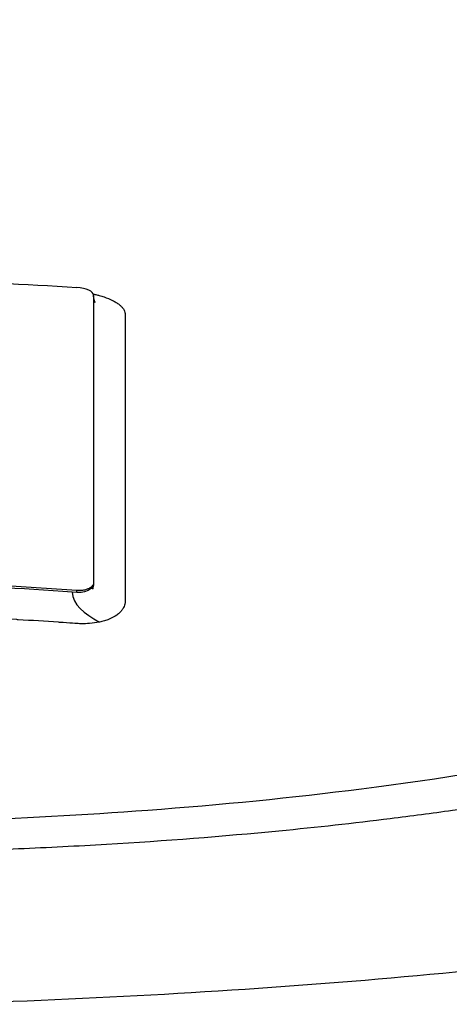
# Model space of a CAD drawing. Header units: millimetres. Extents: x 0 to 4378, y 0 to 2376.
# Tile 153 of 256: x 781.76 to 789.43, y 2087.85 to 2105.43. Entities that reach past the tile are written whole.
import ezdxf

# ---------------------------------------------------------------- set-up
doc = ezdxf.new("R2010")
doc.units = ezdxf.units.MM
doc.header["$LTSCALE"] = 0.2

# ---------------------------------------------------------------- blocks, each defined once
blk = doc.blocks.new('A$C67cfe5fe')
for p, q in [((5.858, -65.91), (5.858, -65.882)), ((5.858, -65.882), (5.858, -65.91)), ((5.858, -71.021), (5.858, -71.047)), ((5.558, -71.191), (5.477, -71.185)), ((5.558, -71.191), (5.558, -71.157))]:
    blk.add_line(p, q)
blk.add_arc((0, 0), 86.413, 313.06048, 226.93952)
blk.add_ellipse((5.558, -65.863), major_axis=(0.3, -0.023), ratio=0.395367, start_param=0.0298, end_param=1.600593)
for points, knots in [([(20.581, -61.893), (21.167, -62.08), (21.725, -62.277), (22.772, -62.683), (23.264, -62.894), (24.638, -63.544), (25.419, -64.003), (26.472, -64.794), (26.828, -65.119), (27.191, -65.537), (27.262, -65.626), (27.361, -65.758), (27.394, -65.803), (27.576, -66.067), (27.694, -66.287), (27.831, -66.623), (27.872, -66.744), (27.936, -66.996), (27.959, -67.126), (27.985, -67.391), (27.987, -67.528), (27.97, -67.805), (27.95, -67.944), (27.889, -68.221), (27.847, -68.359), (27.58, -69.058), (27.185, -69.606), (26.486, -70.261), (26.342, -70.386), (25.869, -70.767), (25.508, -71.019), (24.707, -71.513), (24.265, -71.754), (23.549, -72.103), (23.304, -72.216), (22.797, -72.438), (22.535, -72.546), (21.999, -72.758), (21.72, -72.863), (21.147, -73.068), (20.844, -73.171), (20.405, -73.313), (20.262, -73.359), (17.851, -74.105), (15.19, -74.676), (11.896, -75.139), (11.527, -75.188), (10.501, -75.315), (9.837, -75.388), (8.16, -75.551), (7.133, -75.631), (5.569, -75.724), (5.045, -75.75), (3.992, -75.794), (3.464, -75.812), (2.933, -75.826)], [0.00002, 0.00002, 0.00002, 0.00002, 0.259158, 0.259158, 0.518708, 0.518708, 1.038075, 1.038075, 1.384705, 1.384705, 1.477831, 1.477831, 1.526561, 1.526561, 1.759973, 1.759973, 1.890971, 1.890971, 2.029156, 2.029156, 2.171186, 2.171186, 2.316283, 2.316283, 2.460898, 2.460898, 3.049329, 3.049329, 3.189055, 3.189055, 3.478614, 3.478614, 3.769885, 3.769885, 3.913253, 3.913253, 4.056001, 4.056001, 4.19686, 4.19686, 4.341119, 4.341119, 4.411312, 4.411312, 5.498875, 5.498875, 5.634552, 5.634552, 5.872375, 5.872375, 6.229939, 6.229939, 6.408513, 6.408513, 6.587137, 6.587137, 6.587137, 6.587137]), ([(-0.009, -75.323), (1.128, -75.323), (2.276, -75.304), (4.534, -75.226), (5.688, -75.164), (8.127, -74.982), (9.404, -74.855), (13.452, -74.338), (16.034, -73.829), (20.77, -72.48), (22.793, -71.622), (25.516, -69.805), (26.47, -68.758), (26.709, -67.086), (26.63, -66.59), (26.035, -65.353), (25.328, -64.629), (22.925, -63.037), (21.315, -62.409), (20.252, -62.034)], [-3.557548, -3.557548, -3.557548, -3.557548, -3.349945, -3.349945, -3.131371, -3.131371, -2.88131, -2.88131, -2.314192, -2.314192, -1.681115, -1.681115, -1.111984, -1.111984, -0.864569, -0.864569, -0.492008, -0.492008, -0.000015, -0.000015, -0.000015, -0.000015]), ([(-5.563, -65.744), (-3.714, -65.627), (-1.862, -65.567), (1.85, -65.567), (3.705, -65.626), (5.558, -65.744)], [0, 0, 0, 0, 0.4995825, 0.4995825, 0.9999999, 0.9999999, 0.9999999, 0.9999999]), ([(5.854, -65.863), (5.858, -65.864), (5.862, -65.865), (5.866, -65.866), (5.889, -65.871), (5.912, -65.876), (5.934, -65.882)], [0.701205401, 0.701205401, 0.701205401, 0.701205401, 0.701472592, 0.701472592, 0.701472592, 0.703125, 0.703125, 0.703125, 0.703125]), ([(5.858, -65.882), (5.858, -66.623), (5.858, -67.422), (5.858, -69.137), (5.858, -70.05), (5.858, -71.021)], [-1.119586, -1.119586, -1.119586, -1.119586, -0.560022, -0.560022, -0.000001, -0.000001, -0.000001, -0.000001]), ([(5.858, -65.91), (5.858, -65.917), (5.858, -65.924), (5.858, -65.931), (5.858, -65.937), (5.858, -65.943), (5.858, -65.949), (5.858, -65.976), (5.858, -66.002), (5.858, -66.028)], [0.00000005, 0.00000005, 0.00000005, 0.00000005, 0.00455029, 0.00455029, 0.00455029, 0.00878393, 0.00878393, 0.00878393, 0.02650849, 0.02650849, 0.02650849, 0.02650849]), ([(5.858, -65.924), (5.858, -65.927), (5.858, -65.93), (5.858, -65.934), (5.858, -65.937), (5.861, -65.956), (5.863, -65.967), (5.871, -65.99), (5.873, -65.994), (5.879, -66.003), (5.881, -66.006), (5.883, -66.008), (5.884, -66.008), (5.884, -66.008)], [0, 0, 0, 0, 0.00325922, 0.00325922, 0.01003283, 0.01003283, 0.01758501, 0.01758501, 0.02679007, 0.02679007, 0.03497206, 0.03497206, 0.03904806, 0.03904806, 0.03904806, 0.03904806]), ([(5.934, -65.882), (5.942, -65.884), (5.95, -65.886), (5.958, -65.888), (5.988, -65.896), (6.017, -65.905), (6.044, -65.914), (6.1, -65.933), (6.151, -65.954), (6.196, -65.976), (6.219, -65.988), (6.24, -65.999), (6.259, -66.012), (6.269, -66.018), (6.278, -66.024), (6.287, -66.03)], [0.703125, 0.703125, 0.703125, 0.703125, 0.70373263, 0.70373263, 0.70373263, 0.70603388, 0.70603388, 0.70603388, 0.71067629, 0.71067629, 0.71067629, 0.71299904, 0.71299904, 0.71299904, 0.71415673, 0.71415673, 0.71415673, 0.71415673]), ([(6.287, -66.03), (6.296, -66.036), (6.305, -66.043), (6.313, -66.049), (6.321, -66.055), (6.329, -66.062), (6.336, -66.068), (6.351, -66.082), (6.364, -66.095), (6.375, -66.109), (6.397, -66.136), (6.411, -66.164), (6.418, -66.191), (6.421, -66.205), (6.422, -66.218), (6.422, -66.231), (6.422, -66.242), (6.422, -66.252), (6.422, -66.263), (6.422, -66.265), (6.422, -66.267), (6.422, -66.27), (6.422, -66.291), (6.422, -66.313), (6.422, -66.335), (6.421, -66.351), (6.421, -66.368), (6.421, -66.385), (6.421, -66.469), (6.421, -66.54), (6.421, -66.626)], [0.71415673, 0.71415673, 0.71415673, 0.71415673, 0.71531044, 0.71531044, 0.71531044, 0.7164591, 0.7164591, 0.7164591, 0.71875, 0.71875, 0.71875, 0.72340425, 0.72340425, 0.72340425, 0.72567726, 0.72567726, 0.72567726, 0.72744673, 0.72744673, 0.72744673, 0.72785169, 0.72785169, 0.72785169, 0.73155671, 0.73155671, 0.73155671, 0.734375, 0.734375, 0.734375, 0.74793659, 0.74793659, 0.74793659, 0.74793659]), ([(6.421, -66.626), (6.421, -66.639), (6.421, -66.652), (6.421, -66.666), (6.421, -66.854), (6.421, -67.04), (6.421, -67.226), (6.421, -67.436), (6.421, -67.644), (6.421, -67.85), (6.421, -67.871), (6.421, -67.891), (6.421, -67.912), (6.421, -68.11), (6.421, -68.305), (6.421, -68.497), (6.421, -68.504), (6.421, -68.51), (6.421, -68.516), (6.421, -68.615), (6.421, -68.714), (6.421, -68.812), (6.421, -68.909), (6.421, -68.987), (6.421, -69.103), (6.421, -69.121), (6.421, -69.14), (6.421, -69.159), (6.421, -69.371), (6.421, -69.579), (6.421, -69.783), (6.421, -69.896), (6.421, -70.002), (6.421, -70.11), (6.421, -70.213), (6.421, -70.318), (6.421, -70.434), (6.421, -70.615), (6.421, -70.788), (6.421, -70.963), (6.421, -71.018), (6.421, -71.074), (6.421, -71.13), (6.421, -71.147), (6.421, -71.164), (6.421, -71.181), (6.421, -71.217), (6.421, -71.254), (6.421, -71.291), (6.421, -71.309), (6.421, -71.327), (6.421, -71.346), (6.421, -71.364), (6.42, -71.382), (6.416, -71.4), (6.41, -71.428), (6.399, -71.455), (6.383, -71.481), (6.379, -71.489), (6.373, -71.497), (6.368, -71.504), (6.356, -71.521), (6.342, -71.537), (6.326, -71.552), (6.31, -71.567), (6.292, -71.582), (6.272, -71.596), (6.233, -71.624), (6.186, -71.649), (6.134, -71.67), (6.108, -71.681), (6.08, -71.69), (6.052, -71.699), (6.023, -71.708), (5.993, -71.715), (5.962, -71.722)], [0.7479366, 0.7479366, 0.7479366, 0.7479366, 0.75, 0.75, 0.75, 0.7778267, 0.7778267, 0.7778267, 0.8093257, 0.8093257, 0.8093257, 0.8125, 0.8125, 0.8125, 0.8427642, 0.8427642, 0.8427642, 0.84375, 0.84375, 0.84375, 0.859375, 0.859375, 0.859375, 0.875, 0.875, 0.875, 0.8775605, 0.8775605, 0.8775605, 0.90625, 0.90625, 0.90625, 0.9222304, 0.9222304, 0.9222304, 0.9375, 0.9375, 0.9375, 0.9612141, 0.9612141, 0.9612141, 0.96875, 0.96875, 0.96875, 0.9710053, 0.9710053, 0.9710053, 0.9758787, 0.9758787, 0.9758787, 0.9783012, 0.9783012, 0.9783012, 0.9807089, 0.9807089, 0.9807089, 0.984375, 0.984375, 0.984375, 0.9854706, 0.9854706, 0.9854706, 0.987866, 0.987866, 0.987866, 0.9902844, 0.9902844, 0.9902844, 0.9951532, 0.9951532, 0.9951532, 0.9975841, 0.9975841, 0.9975841, 1, 1, 1, 1]), ([(31.28, -69.665), (31.947, -70.376), (32.269, -71.205), (31.75, -72.158), (31.715, -72.216), (31.638, -72.337), (31.596, -72.398), (31.509, -72.516), (31.463, -72.575), (31.22, -72.866), (30.976, -73.094), (30.536, -73.431), (30.376, -73.543), (29.508, -74.106), (28.615, -74.542), (27.265, -75.056), (26.987, -75.156), (24.346, -76.058), (21.31, -76.75), (15.568, -77.63), (13.191, -77.91), (9.442, -78.226), (8.166, -78.312), (5.586, -78.455), (4.261, -78.513), (2.933, -78.547)], [1.087756, 1.087756, 1.087756, 1.087756, 1.428405, 1.428405, 1.450296, 1.450296, 1.471663, 1.471663, 1.492327, 1.492327, 1.574835, 1.574835, 1.616316, 1.616316, 1.784634, 1.784634, 1.826029, 1.826029, 2.164003, 2.164003, 2.373598, 2.373598, 2.479923, 2.479923, 2.586935, 2.586935, 2.586935, 2.586935]), ([(5.558, -71.157), (4.594, -71.088), (3.629, -71.036), (1.773, -70.969), (0.887, -70.953), (-0.893, -70.953), (-1.779, -70.97), (-3.634, -71.036), (-4.6, -71.088), (-5.564, -71.158)], [-1.113248, -1.113248, -1.113248, -1.113248, -0.82321, -0.82321, -0.556619, -0.556619, -0.289996, -0.289996, 0, 0, 0, 0]), ([(5.477, -71.185), (4.565, -71.121), (3.652, -71.071), (1.825, -71.004), (0.911, -70.987), (-0.003, -70.987)], [0, 0, 0, 0, 0.5, 0.5, 1, 1, 1, 1]), ([(5.858, -71.021), (5.858, -71.029), (5.857, -71.038), (5.851, -71.054), (5.846, -71.062), (5.833, -71.08), (5.824, -71.089), (5.8, -71.108), (5.785, -71.117), (5.751, -71.132), (5.732, -71.139), (5.69, -71.15), (5.666, -71.154), (5.614, -71.159), (5.586, -71.159), (5.558, -71.157)], [-0.04708138, -0.04708138, -0.04708138, -0.04708138, -0.04206155, -0.04206155, -0.03717867, -0.03717867, -0.03071828, -0.03071828, -0.02354661, -0.02354661, -0.01630299, -0.01630299, -0.00841386, -0.00841386, -0.00000018, -0.00000018, -0.00000018, -0.00000018]), ([(5.858, -71.047), (5.858, -71.047), (5.855, -71.113), (5.761, -71.156), (5.667, -71.199), (5.588, -71.192), (5.584, -71.192), (5.575, -71.192), (5.567, -71.192), (5.558, -71.191)], [0, 0, 0, 0, 0.25, 0.25, 0.25, 0.5, 0.5, 0.5, 1, 1, 1, 1]), ([(5.854, -71.073), (5.848, -71.092), (5.843, -71.113), (5.841, -71.13), (5.841, -71.133), (5.841, -71.135), (5.841, -71.136), (5.841, -71.136)], [0, 0, 0, 0, 0.00789311, 0.00789311, 0.00952315, 0.00952315, 0.01040156, 0.01040156, 0.01040156, 0.01040156]), ([(5.962, -71.722), (5.903, -71.733), (5.846, -71.741), (5.787, -71.746), (5.744, -71.75), (5.679, -71.752), (5.638, -71.751), (5.623, -71.751), (5.611, -71.751), (5.605, -71.75), (5.584, -71.749), (5.542, -71.747), (5.479, -71.742), (5.426, -71.739), (5.329, -71.731), (5.263, -71.727), (5.252, -71.726), (5.241, -71.726), (5.232, -71.725), (4.989, -71.708), (4.758, -71.694), (4.512, -71.679), (4.503, -71.678), (4.494, -71.678), (4.485, -71.677), (3.978, -71.647), (3.517, -71.624), (3.008, -71.604), (3.002, -71.603), (2.996, -71.603), (2.99, -71.603), (1.958, -71.561), (0.982, -71.542), (-0.003, -71.542)], [0, 0, 0, 0, 0.03125, 0.03125, 0.03125, 0.053883, 0.053883, 0.053883, 0.0625, 0.0625, 0.0625, 0.09375, 0.09375, 0.09375, 0.120399, 0.120399, 0.120399, 0.125, 0.125, 0.125, 0.245614, 0.245614, 0.245614, 0.25, 0.25, 0.25, 0.497095, 0.497095, 0.497095, 0.5, 0.5, 0.5, 1, 1, 1, 1])]:
    blk.add_open_spline(points, degree=3, knots=knots)
blk.add_open_spline([(5.477, -71.185), (5.477, -71.411), (5.693, -71.567), (5.962, -71.722)], degree=3)

msp = doc.modelspace()

# ---------------------------------------------------------------- block references
msp.add_blockref('A$C67cfe5fe', (777.219, 2166.397))

doc.saveas('drawing.dxf')
